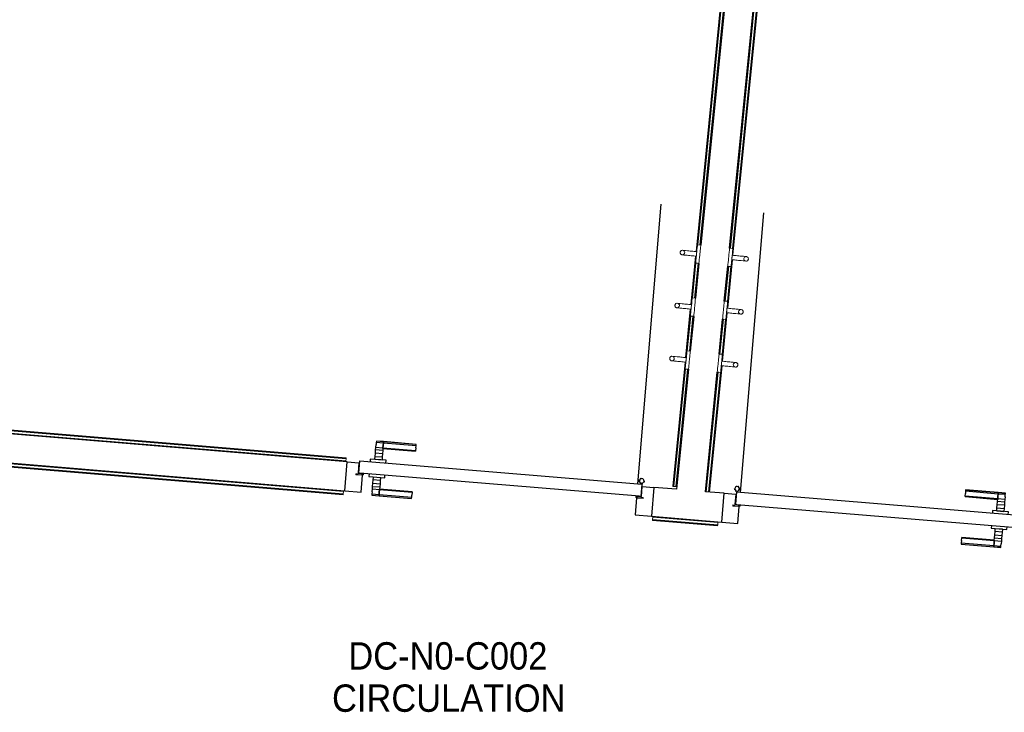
# Model space of a CAD drawing. Header units: millimetres. Extents: x -24070 to 30874, y -36590 to 4541.
# Tile 13 of 33: x -12569 to -9334, y -20290 to -18013. Entities that reach past the tile are written whole.
import ezdxf

# ---------------------------------------------------------------- set-up
doc = ezdxf.new("R2010")
doc.units = ezdxf.units.MM
for name, color, linetype, lineweight in [('A-AREA-IDEN', 7, 'Continuous', 30), ('A-DOOR', 7, 'Continuous', 25), ('A-FLOR-HRAL', 7, 'Continuous', 18), ('BATIEMENT', 7, 'Continuous', 18), ('BATIMENT', 7, 'Continuous', 25), ('ELEMENTS DETAILS', 7, 'Continuous', 18), ('EQP SPE', 7, 'Continuous', 18), ('MOBILIER', 7, 'Continuous', 18), ('SOLS', 7, 'Continuous', 25)]:
    doc.layers.add(name, color=color, linetype=linetype, lineweight=lineweight)
doc.styles.add('Arial', font='arial.ttf', dxfattribs={"width": 0.9, "height": 90})

# ---------------------------------------------------------------- blocks, each defined once
blk = doc.blocks.new('PRT_SIMPLE_HUI_58x68x48 - PRT_BOIS_1V_930x2040x40-V1-2021_015_1111_DCE_1_50_N0 FINI_CVC_CTA')
at = {"layer": 'ELEMENTS DETAILS', "lineweight": 25}
h = blk.add_hatch(color=256, dxfattribs=at)
h.paths.add_polyline_path([(-483.8, -9.7), (-485.1, -11.7), (-496.1, -13.2), (-500.5, -13.6), (-500.5, -14.5), (-495.9, -14.5), (-483.8, -12.8), (-483.8, -10.5)])
h.paths.add_polyline_path([(-508.5, -8), (-508.5, -11.5), (-502, -11.5), (-502.1, -10.2), (-505.2, -10.2), (-505.2, -9.3), (-488.4, -9.4), (-485.1, -10.6), (-483.8, -9.7), (-489.6, -8), (-505.4, -8)])
h = blk.add_hatch(color=256, dxfattribs=at)
h.paths.add_polyline_path([(413.8, -9.7), (413.8, -12.8), (426.2, -14.5), (430.5, -14.1), (430.4, -13.2), (425.9, -13.2), (415.1, -11.7), (414.4, -10.7)])
h.paths.add_polyline_path([(418.5, -8), (413.8, -9.7), (415.1, -10.6), (418.7, -9.3), (435.2, -9.3), (435.2, -10.2), (432, -10.5), (432, -11.5), (438.5, -11.5), (438.5, -8), (418.6, -8)])
at = {"layer": 'A-DOOR'}
for p, q in [((-499.5, -14.5), (-499.5, -54.5)), ((426, -14.5), (-496, -14.5)), ((430.5, -54.5), (430.5, -14.5)), ((-499.5, -54.5), (430.5, -54.5)), ((417, -54.5), (417, -977.5))]:
    blk.add_line(p, q, dxfattribs=at)
at = {"layer": 'BATIMENT'}
for p, q in [((-427.1, 55), (-450.6, 55)), ((-450.6, 55), (-450.6, 54.5)), ((-450.6, 54.5), (-450.6, 50.4)), ((-427.1, 54.5), (-450.6, 54.5)), ((-450.6, 50.4), (-450.6, 43.3)), ((-427.1, 50.4), (-450.6, 50.4)), ((-450.6, 34), (-450.6, 43.3)), ((-450.6, 25.6), (-450.6, 34)), ((-427.1, 34), (-450.6, 34)), ((-319.6, 55), (-427.1, 55)), ((-427.1, 55), (-427.1, 54.5)), ((-427.1, 54.5), (-427.1, 55)), ((-427.1, 54.5), (-427.1, 50.4)), ((-319.6, 54.5), (-427.1, 54.5)), ((-427.1, 50.4), (-427.1, 54.5)), ((-427.1, 50.4), (-427.1, 43.3)), ((-319.6, 50.4), (-427.1, 50.4)), ((-427.1, 43.3), (-427.1, 50.4)), ((-427.1, 34), (-427.1, 43.3)), ((-427.1, 43.3), (-427.1, 34)), ((-427.1, 32.8), (-427.1, 34)), ((-319.6, 34), (-427.1, 34)), ((-427.1, 34), (-427.1, 25.6)), ((-427.1, 32.8), (-319.6, 32.8)), ((-319.6, 54.5), (-319.6, 55)), ((-319.6, 50.4), (-319.6, 54.5)), ((-319.6, 43.3), (-319.6, 50.4)), ((-319.6, 43.3), (-319.6, 34)), ((-319.6, 34), (-319.6, 32.8)), ((-450.6, 15.2), (-450.6, 25.6)), ((-427.1, 25.6), (-450.6, 25.6)), ((-450.6, 4.4), (-450.6, 15.2)), ((-427.1, 15.2), (-450.6, 15.2)), ((-450.6, -4), (-450.6, 4.4)), ((-450.6, 4.4), (-427.1, 4.4)), ((-427.1, 25.6), (-427.1, 15.2)), ((-427.1, 15.2), (-427.1, 4.4)), ((-427.1, 4.4), (-427.1, -4)), ((-465.6, -5.5), (-465.6, -14.5)), ((-413.4, -5.5), (-465.6, -5.5)), ((-450.6, -4), (-450.6, -5)), ((-450.6, -5), (-427.1, -5)), ((-427.1, -5), (-427.1, -4)), ((-413.4, -14.5), (-413.4, -5.5)), ((-465.6, -54.5), (-465.6, -63.5)), ((-465.6, -63.5), (-413.4, -63.5)), ((-427.1, -64), (-450.6, -64)), ((-450.6, -64), (-450.6, -65)), ((-427.1, -65), (-427.1, -64)), ((-413.4, -63.5), (-413.4, -54.5)), ((-450.6, -73.4), (-450.6, -65)), ((-450.6, -84.2), (-450.6, -73.4)), ((-427.1, -73.4), (-450.6, -73.4)), ((-450.6, -94.6), (-450.6, -84.2)), ((-450.6, -84.2), (-427.1, -84.2)), ((-450.6, -103), (-450.6, -94.6)), ((-450.6, -94.6), (-427.1, -94.6)), ((-427.1, -65), (-427.1, -73.4)), ((-427.1, -73.4), (-427.1, -84.2)), ((-427.1, -84.2), (-427.1, -94.6)), ((-427.1, -94.6), (-427.1, -103)), ((-450.6, -112.3), (-450.6, -103)), ((-450.6, -103), (-427.1, -103)), ((-450.6, -112.3), (-450.6, -119.4)), ((-450.6, -119.4), (-450.6, -123.5)), ((-450.6, -119.4), (-427.1, -119.4)), ((-450.6, -123.5), (-450.6, -124)), ((-450.6, -123.5), (-427.1, -123.5)), ((-450.6, -124), (-427.1, -124)), ((-427.1, -103), (-427.1, -101.8)), ((-319.6, -101.8), (-427.1, -101.8)), ((-427.1, -112.3), (-427.1, -103)), ((-427.1, -103), (-319.6, -103)), ((-427.1, -103), (-427.1, -112.3)), ((-427.1, -112.3), (-427.1, -119.4)), ((-427.1, -119.4), (-427.1, -112.3)), ((-427.1, -119.4), (-427.1, -123.5)), ((-427.1, -119.4), (-319.6, -119.4)), ((-427.1, -123.5), (-427.1, -119.4)), ((-427.1, -123.5), (-427.1, -124)), ((-427.1, -123.5), (-319.6, -123.5)), ((-427.1, -124), (-427.1, -123.5)), ((-427.1, -124), (-319.6, -124)), ((-319.6, -101.8), (-319.6, -103)), ((-319.6, -103), (-319.6, -112.3)), ((-319.6, -119.4), (-319.6, -112.3)), ((-319.6, -123.5), (-319.6, -119.4)), ((-319.6, -124), (-319.6, -123.5))]:
    blk.add_line(p, q, dxfattribs=at)
for radius, start, end in [(9.12, 155.8208, 180), (7.5, 360, 180), (7.5, 135, 165), (9.12, 111.9887, 120), (7.5, 60, 120), (9.12, 60, 68.0113), (7.5, 0, 30), (9.12, 0, 24.1792), (9.12, 180, 204.1792), (7.5, 180, 360), (7.5, 181.4454, 240), (9.12, 240, 248.0113), (7.5, 270, 0)]:
    blk.add_arc((429, -65.5), radius, start, end, dxfattribs=at)
at = {"layer": 'ELEMENTS DETAILS'}
for p, q in [((-488.5, -8), (-508.5, -8)), ((-508.5, -8), (-508.5, -11.5)), ((-508.5, -11.5), (-502, -11.5)), ((-505.2, -10.2), (-505.2, -9.3)), ((-505.2, -9.3), (-488.7, -9.3)), ((-502, -10.2), (-505.2, -10.2)), ((-502, -11.5), (-502, -10.2)), ((-496.1, -13.2), (-500.5, -13.2)), ((-500.5, -13.2), (-500.5, -14.5)), ((-500.5, -14.5), (-496, -14.5)), ((-485.1, -11.7), (-496.1, -13.2)), ((-496, -14.5), (-483.8, -12.8)), ((-488.7, -9.3), (-485.1, -10.6)), ((-483.8, -9.7), (-488.5, -8)), ((-485.1, -10.6), (-485.1, -11.7)), ((-483.8, -12.8), (-483.8, -9.7)), ((418.5, -8), (413.8, -9.7)), ((413.8, -9.7), (413.8, -12.8)), ((413.8, -12.8), (426, -14.5)), ((415.1, -10.6), (418.7, -9.3)), ((415.1, -11.7), (415.1, -10.6)), ((426.1, -13.2), (415.1, -11.7)), ((438.5, -8), (418.5, -8)), ((418.7, -9.3), (435.2, -9.3)), ((426, -14.5), (430.5, -14.5)), ((430.5, -13.2), (426.1, -13.2)), ((430.5, -14.5), (430.5, -13.2)), ((435.2, -10.2), (432, -10.2)), ((432, -10.2), (432, -11.5)), ((432, -11.5), (438.5, -11.5)), ((435.2, -9.3), (435.2, -10.2)), ((438.5, -11.5), (438.5, -8))]:
    blk.add_line(p, q, dxfattribs=at)
at = {"layer": 'EQP SPE'}
for p, q in [((430.5, -54.5), (403.5, -54.5)), ((430.5, -40.5), (430.5, -54.5))]:
    blk.add_line(p, q, dxfattribs=at)
blk = doc.blocks.new('PRT_SIMPLE_HUI_58x68x48 - PRT_BOIS_1V_930x2040x40-552385-2021_015_1111_DCE_1_50_N0 FINI_CVC_CTA')
at = {"layer": 'ELEMENTS DETAILS', "lineweight": 25}
h = blk.add_hatch(color=256, dxfattribs=at)
h.paths.add_polyline_path([(-483.8, 9.7), (-483.8, 12.8), (-496.2, 14.5), (-500.5, 14.1), (-500.4, 13.2), (-495.9, 13.2), (-485.1, 11.7), (-484.4, 10.7)])
h.paths.add_polyline_path([(-488.5, 8), (-483.8, 9.7), (-485.1, 10.6), (-488.7, 9.3), (-505.2, 9.3), (-505.2, 10.2), (-502, 10.5), (-502, 11.5), (-508.5, 11.5), (-508.5, 8), (-488.6, 8)])
h = blk.add_hatch(color=256, dxfattribs=at)
h.paths.add_polyline_path([(413.8, 9.7), (415.1, 11.7), (426.1, 13.2), (430.5, 13.6), (430.5, 14.5), (425.9, 14.5), (413.8, 12.8), (413.8, 10.5)])
h.paths.add_polyline_path([(438.5, 8), (438.5, 11.5), (432, 11.5), (432.1, 10.2), (435.2, 10.2), (435.2, 9.3), (418.4, 9.4), (415.1, 10.6), (413.8, 9.7), (419.6, 8), (435.4, 8)])
at = {"layer": 'A-DOOR'}
for p, q in [((417, 54.5), (417, 977.5)), ((-499.5, 54.5), (430.5, 54.5)), ((-499.5, 14.5), (-499.5, 54.5)), ((430.5, 54.5), (430.5, 14.5)), ((426, 14.5), (-496, 14.5))]:
    blk.add_line(p, q, dxfattribs=at)
at = {"layer": 'BATIMENT'}
for p, q in [((-427.1, 124), (-450.6, 124)), ((-450.6, 124), (-450.6, 123.5)), ((-450.6, 123.5), (-450.6, 119.4)), ((-427.1, 123.5), (-450.6, 123.5)), ((-450.6, 119.4), (-450.6, 112.3)), ((-427.1, 119.4), (-450.6, 119.4)), ((-450.6, 103), (-450.6, 112.3)), ((-450.6, 94.6), (-450.6, 103)), ((-427.1, 103), (-450.6, 103)), ((-319.6, 124), (-427.1, 124)), ((-427.1, 124), (-427.1, 123.5)), ((-427.1, 123.5), (-427.1, 124)), ((-427.1, 123.5), (-427.1, 119.4)), ((-319.6, 123.5), (-427.1, 123.5)), ((-427.1, 119.4), (-427.1, 123.5)), ((-427.1, 119.4), (-427.1, 112.3)), ((-319.6, 119.4), (-427.1, 119.4)), ((-427.1, 112.3), (-427.1, 119.4)), ((-427.1, 103), (-427.1, 112.3)), ((-427.1, 112.3), (-427.1, 103)), ((-427.1, 101.8), (-427.1, 103)), ((-319.6, 103), (-427.1, 103)), ((-427.1, 103), (-427.1, 94.6)), ((-427.1, 101.8), (-319.6, 101.8)), ((-319.6, 123.5), (-319.6, 124)), ((-319.6, 119.4), (-319.6, 123.5)), ((-319.6, 112.3), (-319.6, 119.4)), ((-319.6, 112.3), (-319.6, 103)), ((-319.6, 103), (-319.6, 101.8)), ((-450.6, 84.2), (-450.6, 94.6)), ((-427.1, 94.6), (-450.6, 94.6)), ((-450.6, 73.4), (-450.6, 84.2)), ((-427.1, 84.2), (-450.6, 84.2)), ((-450.6, 65), (-450.6, 73.4)), ((-450.6, 73.4), (-427.1, 73.4)), ((-450.6, 65), (-450.6, 64)), ((-427.1, 94.6), (-427.1, 84.2)), ((-427.1, 84.2), (-427.1, 73.4)), ((-427.1, 73.4), (-427.1, 65)), ((-427.1, 64), (-427.1, 65)), ((-465.6, 63.5), (-465.6, 54.5)), ((-413.4, 63.5), (-465.6, 63.5)), ((-450.6, 64), (-427.1, 64)), ((-413.4, 54.5), (-413.4, 63.5)), ((-465.6, 14.5), (-465.6, 5.5)), ((-465.6, 5.5), (-413.4, 5.5)), ((-427.1, 5), (-450.6, 5)), ((-450.6, 5), (-450.6, 4)), ((-450.6, -4.4), (-450.6, 4)), ((-427.1, 4), (-427.1, 5)), ((-427.1, 4), (-427.1, -4.4)), ((-413.4, 5.5), (-413.4, 14.5)), ((-450.6, -15.2), (-450.6, -4.4)), ((-427.1, -4.4), (-450.6, -4.4)), ((-450.6, -25.6), (-450.6, -15.2)), ((-450.6, -15.2), (-427.1, -15.2)), ((-450.6, -34), (-450.6, -25.6)), ((-450.6, -25.6), (-427.1, -25.6)), ((-427.1, -4.4), (-427.1, -15.2)), ((-427.1, -15.2), (-427.1, -25.6)), ((-427.1, -25.6), (-427.1, -34)), ((-450.6, -43.3), (-450.6, -34)), ((-450.6, -34), (-427.1, -34)), ((-450.6, -43.3), (-450.6, -50.4)), ((-450.6, -50.4), (-450.6, -54.5)), ((-450.6, -50.4), (-427.1, -50.4)), ((-450.6, -54.5), (-450.6, -55)), ((-450.6, -54.5), (-427.1, -54.5)), ((-450.6, -55), (-427.1, -55)), ((-427.1, -34), (-427.1, -32.8)), ((-319.6, -32.8), (-427.1, -32.8)), ((-427.1, -43.3), (-427.1, -34)), ((-427.1, -34), (-319.6, -34)), ((-427.1, -34), (-427.1, -43.3)), ((-427.1, -43.3), (-427.1, -50.4)), ((-427.1, -50.4), (-427.1, -43.3)), ((-427.1, -50.4), (-427.1, -54.5)), ((-427.1, -50.4), (-319.6, -50.4)), ((-427.1, -54.5), (-427.1, -50.4)), ((-427.1, -54.5), (-427.1, -55)), ((-427.1, -54.5), (-319.6, -54.5)), ((-427.1, -55), (-427.1, -54.5)), ((-427.1, -55), (-319.6, -55)), ((-319.6, -32.8), (-319.6, -34)), ((-319.6, -34), (-319.6, -43.3)), ((-319.6, -50.4), (-319.6, -43.3)), ((-319.6, -54.5), (-319.6, -50.4)), ((-319.6, -55), (-319.6, -54.5))]:
    blk.add_line(p, q, dxfattribs=at)
for radius, start, end in [(9.12, 155.8208, 180), (9.12, 180, 204.1792), (7.5, 360, 180), (7.5, 120, 180), (7.5, 180, 360), (9.12, 111.9887, 120), (7.5, 0, 90), (7.5, 330, 0), (9.12, 335.8208, 0), (7.5, 195, 223.6986), (9.12, 240, 248.0113), (7.5, 240, 300), (9.12, 291.9887, 300)]:
    blk.add_arc((429, 65.5), radius, start, end, dxfattribs=at)
at = {"layer": 'ELEMENTS DETAILS'}
for p, q in [((-508.5, 11.5), (-502, 11.5)), ((-508.5, 8), (-508.5, 11.5)), ((-488.5, 8), (-508.5, 8)), ((-505.2, 10.2), (-505.2, 9.3)), ((-502, 10.2), (-505.2, 10.2)), ((-505.2, 9.3), (-488.7, 9.3)), ((-502, 11.5), (-502, 10.2)), ((-500.5, 14.5), (-496, 14.5)), ((-500.5, 13.2), (-500.5, 14.5)), ((-496.1, 13.2), (-500.5, 13.2)), ((-485.1, 11.7), (-496.1, 13.2)), ((-496, 14.5), (-483.8, 12.8)), ((-488.7, 9.3), (-485.1, 10.6)), ((-483.8, 9.7), (-488.5, 8)), ((-485.1, 10.6), (-485.1, 11.7)), ((-483.8, 12.8), (-483.8, 9.7)), ((413.8, 12.8), (426, 14.5)), ((413.8, 9.7), (413.8, 12.8)), ((418.5, 8), (413.8, 9.7)), ((426.1, 13.2), (415.1, 11.7)), ((415.1, 11.7), (415.1, 10.6)), ((415.1, 10.6), (418.7, 9.3)), ((438.5, 8), (418.5, 8)), ((418.7, 9.3), (435.2, 9.3)), ((426, 14.5), (430.5, 14.5)), ((430.5, 13.2), (426.1, 13.2)), ((430.5, 14.5), (430.5, 13.2)), ((432, 11.5), (438.5, 11.5)), ((432, 10.2), (432, 11.5)), ((435.2, 10.2), (432, 10.2)), ((435.2, 9.3), (435.2, 10.2)), ((438.5, 11.5), (438.5, 8))]:
    blk.add_line(p, q, dxfattribs=at)
at = {"layer": 'EQP SPE'}
for p, q in [((430.5, 54.5), (403.5, 54.5)), ((430.5, 40.5), (430.5, 54.5))]:
    blk.add_line(p, q, dxfattribs=at)
blk = doc.blocks.new('Garde-corps - Garde-corps-505703-2021_015_1111_DCE_1_50_N0 FINI_CVC_CTA')
at = {"layer": 'A-FLOR-HRAL'}
for p, q in [((-9946.8, -14744.5), (-10346.7, -18775.8)), ((-9945, -14743), (-10345, -18775.9)), ((-9943.1, -14741.4), (-10341.1, -18754.3)), ((-9935.3, -14734.9), (-10334, -18754.4)), ((-10348.1, -18790.7), (-10363.9, -18949.9)), ((-10346.5, -18790.8), (-10362.3, -18950.1)), ((-10346.9, -18812.7), (-10358.4, -18928.5)), ((-10339.9, -18814.1), (-10351.2, -18928.6)), ((-10365.4, -18964.8), (-10381.2, -19124.1)), ((-10363.8, -18965), (-10379.6, -19124.2)), ((-10364.2, -18986.9), (-10375.7, -19102.6)), ((-10357.2, -18988.3), (-10368.5, -19102.7)), ((-10382.7, -19139), (-10423.2, -19547.4)), ((-10381, -19139.1), (-10421.5, -19547.5)), ((-10381.5, -19161), (-10419.8, -19547.7)), ((-10374.4, -19162.4), (-10412.7, -19548.4)), ((-11497, -19464.1), (-14693, -19199)), ((-11496.4, -19457), (-14685.3, -19192.5)), ((-11496.3, -19455.2), (-14683.5, -19190.9)), ((-11496.1, -19453.6), (-14681.7, -19189.4)), ((-11497.2, -19467), (-11497, -19464.1)), ((-11496.4, -19457), (-11497, -19464.1)), ((-11496.3, -19455.2), (-11496.4, -19457)), ((-11496.3, -19455.2), (-11496.1, -19453.6)), ((-10423.2, -19547.4), (-10421.5, -19547.5)), ((-10419.8, -19547.7), (-10421.5, -19547.5)), ((-10412.7, -19548.4), (-10419.8, -19547.7)), ((-10412.7, -19548.4), (-10409.7, -19548.7))]:
    blk.add_line(p, q, dxfattribs=at)
blk = doc.blocks.new('Garde-corps - Garde-corps-505843-2021_015_1111_DCE_1_50_N0 FINI_CVC_CTA')
at = {"layer": 'A-FLOR-HRAL'}
for p, q in [((-10233.5, -18764.4), (-9834.6, -14743.3)), ((-10226.9, -18787.6), (-9826.7, -14752.9)), ((-10226.4, -18765.7), (-9828.2, -14751)), ((-10225.2, -18787.8), (-9825.2, -14754.7)), ((-10250.7, -18938.5), (-10239.4, -18824.1)), ((-10244.1, -18961.8), (-10228.3, -18802.6)), ((-10243.7, -18939.8), (-10232.2, -18824.1)), ((-10242.5, -18962), (-10226.7, -18802.7)), ((-10261.4, -19135.9), (-10245.6, -18976.7)), ((-10259.8, -19136.1), (-10244, -18976.9)), ((-10268, -19112.7), (-10256.7, -18998.2)), ((-10261, -19114), (-10249.5, -18998.3)), ((-10312.9, -19565.3), (-10273.9, -19172.4)), ((-10305.8, -19565.9), (-10266.8, -19172.4)), ((-10304.1, -19566), (-10262.9, -19150.9)), ((-10302.4, -19566.2), (-10261.2, -19151))]:
    blk.add_line(p, q, dxfattribs=at)
blk = doc.blocks.new('Garde-corps - Garde-corps-507164-2021_015_1111_DCE_1_50_N0 FINI_CVC_CTA')
at = {"layer": 'A-FLOR-HRAL'}
for p, q in [((-14891.6, -19283.8), (-11505.3, -19564.7)), ((-14885.1, -19291.5), (-11505.9, -19571.8)), ((-14883.5, -19293.4), (-11506.1, -19573.5)), ((-14882, -19295.2), (-11506.2, -19575.2)), ((-11505.3, -19564.7), (-11505.9, -19571.8)), ((-11505.3, -19564.7), (-11505.1, -19561.7)), ((-11506.2, -19575.2), (-11506.1, -19573.5)), ((-11505.9, -19571.8), (-11506.1, -19573.5))]:
    blk.add_line(p, q, dxfattribs=at)
blk = doc.blocks.new('Garde-corps - Garde-corps-507494-2021_015_1111_DCE_1_50_N0 FINI_CVC_CTA')
at = {"layer": 'A-FLOR-HRAL'}
for p, q in [((-10489.6, -19657.9), (-10489.7, -19659.5)), ((-10489.7, -19659.5), (-10275.8, -19677.2)), ((-10489.6, -19657.9), (-10489.4, -19656.1)), ((-10489.6, -19657.9), (-10275.7, -19675.6)), ((-10489.4, -19656.1), (-10488.8, -19649)), ((-10489.4, -19656.1), (-10275.5, -19673.9)), ((-10488.6, -19646), (-10488.8, -19649)), ((-10488.8, -19649), (-10274.9, -19666.8)), ((-10274.9, -19666.8), (-10275.5, -19673.9)), ((-10274.9, -19666.8), (-10274.7, -19663.8)), ((-10275.8, -19677.2), (-10275.7, -19675.6)), ((-10275.5, -19673.9), (-10275.7, -19675.6))]:
    blk.add_line(p, q, dxfattribs=at)
blk = doc.blocks.new('72_PATERE_HEWI SERIE 477 - Colour - 92 Anthracite grey-566101-2021_015_1111_DCE_1_50_N0 FINI_CVC_CTA')
at = {"layer": 'ELEMENTS DETAILS'}
for p, q in [((-10342.3, -18757.7), (-10342.8, -18762.6)), ((-10342.2, -18756.2), (-10342.3, -18757.7)), ((-10342.1, -18755.1), (-10342.2, -18756.2)), ((-10340.4, -18753.8), (-10342.1, -18755.1)), ((-10331, -18754.7), (-10340.4, -18753.8)), ((-10331.8, -18762.8), (-10331, -18754.7)), ((-10398.4, -18776.9), (-10398.6, -18778.1)), ((-10398.6, -18778.1), (-10398.6, -18779.4)), ((-10398.6, -18779.4), (-10398.4, -18780.7)), ((-10397.9, -18775.6), (-10398.4, -18776.9)), ((-10398.4, -18780.7), (-10398, -18782)), ((-10398, -18782), (-10397.4, -18783.1)), ((-10397.3, -18774.5), (-10397.9, -18775.6)), ((-10397.4, -18783.1), (-10396.5, -18784.1)), ((-10396.4, -18773.5), (-10397.3, -18774.5)), ((-10396.5, -18784.1), (-10395.5, -18785)), ((-10395.4, -18772.7), (-10396.4, -18773.5)), ((-10395.5, -18785), (-10394.4, -18785.6)), ((-10394.3, -18772), (-10395.4, -18772.7)), ((-10394.4, -18785.6), (-10393.3, -18786.1)), ((-10392.6, -18771.5), (-10394.3, -18772)), ((-10393.3, -18786.1), (-10391.9, -18786.3)), ((-10391.1, -18771.4), (-10392.6, -18771.5)), ((-10389.1, -18786.1), (-10391.9, -18786.3)), ((-10391.9, -18786.3), (-10389.1, -18786.1)), ((-10391.9, -18786.3), (-10386.3, -18786.9)), ((-10384.9, -18772), (-10391.1, -18771.4)), ((-10391.1, -18771.4), (-10387.7, -18772.2)), ((-10387.7, -18772.2), (-10391.1, -18771.4)), ((-10386.4, -18784.7), (-10389.1, -18786.1)), ((-10389.1, -18786.1), (-10386.4, -18784.7)), ((-10387.7, -18772.2), (-10385.4, -18774.1)), ((-10385.4, -18774.1), (-10387.7, -18772.2)), ((-10384.5, -18782.3), (-10386.4, -18784.7)), ((-10386.4, -18784.7), (-10384.5, -18782.3)), ((-10386.3, -18786.9), (-10382.7, -18787.3)), ((-10385.4, -18774.1), (-10384, -18776.8)), ((-10384, -18776.8), (-10385.4, -18774.1)), ((-10381.2, -18772.3), (-10384.9, -18772)), ((-10383.7, -18779.6), (-10384.5, -18782.3)), ((-10384.5, -18782.3), (-10383.7, -18779.6)), ((-10384, -18776.8), (-10383.7, -18779.6)), ((-10383.7, -18779.6), (-10384, -18776.8)), ((-10382.7, -18787.3), (-10376.1, -18787.9)), ((-10374.6, -18773), (-10381.2, -18772.3)), ((-10376.1, -18787.9), (-10371.8, -18788.3)), ((-10370.3, -18773.4), (-10374.6, -18773)), ((-10371.8, -18788.3), (-10367.4, -18788.8)), ((-10365.9, -18773.9), (-10370.3, -18773.4)), ((-10367.4, -18788.8), (-10363.1, -18789.2)), ((-10361.6, -18774.3), (-10365.9, -18773.9)), ((-10363.1, -18789.2), (-10358.7, -18789.6)), ((-10357.2, -18774.7), (-10361.6, -18774.3)), ((-10358.7, -18789.6), (-10354.3, -18790.1)), ((-10352.9, -18775.2), (-10357.2, -18774.7)), ((-10354.3, -18790.1), (-10350, -18790.5)), ((-10348.5, -18775.6), (-10352.9, -18775.2)), ((-10350, -18790.5), (-10345.6, -18790.9)), ((-10344.2, -18776), (-10348.5, -18775.6)), ((-10345.7, -18791.4), (-10346.1, -18795.2)), ((-10345.1, -18785.5), (-10345.7, -18791.4)), ((-10345.6, -18790.9), (-10345.4, -18788.8)), ((-10345.4, -18788.8), (-10345.2, -18786.1)), ((-10345.2, -18786.1), (-10344.9, -18783.5)), ((-10343.6, -18770.8), (-10345.1, -18785.5)), ((-10344.9, -18783.5), (-10344.6, -18780.8)), ((-10344.6, -18780.8), (-10344.4, -18778.2)), ((-10344.4, -18778.2), (-10344.2, -18776)), ((-10342.8, -18762.6), (-10343.6, -18770.8)), ((-10335.8, -18803.7), (-10334.8, -18793.4)), ((-10334.8, -18793.4), (-10334.4, -18789.6)), ((-10334.4, -18789.6), (-10334.2, -18787)), ((-10334.2, -18787), (-10333.9, -18784.6)), ((-10333.9, -18784.6), (-10333.7, -18782.1)), ((-10333.7, -18782.1), (-10333.3, -18778.3)), ((-10333.3, -18778.3), (-10332.9, -18774.4)), ((-10332.9, -18774.4), (-10332.6, -18770.7)), ((-10332.6, -18770.7), (-10332.2, -18767.2)), ((-10332.2, -18767.2), (-10331.8, -18762.8)), ((-10347.6, -18810.7), (-10347.7, -18811.7)), ((-10347.7, -18811.7), (-10346.4, -18813.5)), ((-10347.5, -18809.8), (-10347.6, -18810.7)), ((-10347.2, -18806.7), (-10347.5, -18809.8)), ((-10346.8, -18802.5), (-10347.2, -18806.7)), ((-10346.4, -18799), (-10346.8, -18802.5)), ((-10346.1, -18795.2), (-10346.4, -18799)), ((-10346.4, -18813.5), (-10341.6, -18813.9)), ((-10341.6, -18813.9), (-10336.9, -18814.4)), ((-10336.9, -18814.4), (-10336.2, -18807.6)), ((-10336.2, -18807.6), (-10335.8, -18803.7))]:
    blk.add_line(p, q, dxfattribs=at)
blk = doc.blocks.new('72_PATERE_HEWI SERIE 477 - Colour - 92 Anthracite grey-568995-2021_015_1111_DCE_1_50_N0 FINI_CVC_CTA')
at = {"layer": 'ELEMENTS DETAILS'}
for p, q in [((-10239.4, -18793.9), (-10239.6, -18796.4)), ((-10239.1, -18791.5), (-10239.4, -18793.9)), ((-10238.8, -18787.6), (-10239.1, -18791.5)), ((-10238.4, -18783.8), (-10238.8, -18787.6)), ((-10238, -18780.1), (-10238.4, -18783.8)), ((-10237.7, -18776.6), (-10238, -18780.1)), ((-10237.2, -18772.2), (-10237.7, -18776.6)), ((-10236.4, -18764.1), (-10237.2, -18772.2)), ((-10227, -18765), (-10236.4, -18764.1)), ((-10228.6, -18797), (-10227.2, -18782.3)), ((-10228.2, -18792.4), (-10228.4, -18795)), ((-10227.9, -18789.7), (-10228.2, -18792.4)), ((-10227.7, -18787.6), (-10227.9, -18789.7)), ((-10223.4, -18788), (-10227.7, -18787.6)), ((-10227.2, -18782.3), (-10226.4, -18774.1)), ((-10225.6, -18766.7), (-10227, -18765)), ((-10226.4, -18774.1), (-10225.9, -18769.3)), ((-10225.9, -18769.3), (-10225.7, -18767.8)), ((-10225.7, -18767.8), (-10225.6, -18766.7)), ((-10219, -18788.4), (-10223.4, -18788)), ((-10214.6, -18788.9), (-10219, -18788.4)), ((-10210.3, -18789.3), (-10214.6, -18788.9)), ((-10205.9, -18789.7), (-10210.3, -18789.3)), ((-10201.6, -18790.2), (-10205.9, -18789.7)), ((-10197.2, -18790.6), (-10201.6, -18790.2)), ((-10190.6, -18791.2), (-10197.2, -18790.6)), ((-10187, -18791.6), (-10190.6, -18791.2)), ((-10188.8, -18796.2), (-10186.9, -18793.8)), ((-10186.9, -18793.8), (-10188.8, -18796.2)), ((-10180.7, -18792.3), (-10187, -18791.6)), ((-10186.9, -18793.8), (-10184.2, -18792.4)), ((-10184.2, -18792.4), (-10186.9, -18793.8)), ((-10184.2, -18792.4), (-10180.7, -18792.3)), ((-10180.7, -18792.3), (-10184.2, -18792.4)), ((-10179.4, -18792.7), (-10180.7, -18792.3)), ((-10177.8, -18793.5), (-10179.4, -18792.7)), ((-10176.8, -18794.4), (-10177.8, -18793.5)), ((-10176, -18795.4), (-10176.8, -18794.4)), ((-10241.7, -18817), (-10242.4, -18823.8)), ((-10242.4, -18823.8), (-10237.6, -18824.3)), ((-10241.3, -18813.1), (-10241.7, -18817)), ((-10240.3, -18802.8), (-10241.3, -18813.1)), ((-10239.9, -18798.9), (-10240.3, -18802.8)), ((-10239.6, -18796.4), (-10239.9, -18798.9)), ((-10237.6, -18824.3), (-10232.9, -18824.7)), ((-10232.9, -18824.7), (-10231.2, -18823.3)), ((-10231.2, -18823.3), (-10231.1, -18822.3)), ((-10231.1, -18821.4), (-10230.7, -18818.2)), ((-10231.1, -18822.3), (-10231.1, -18821.4)), ((-10230.7, -18818.2), (-10230.3, -18814)), ((-10230.3, -18814), (-10230, -18810.6)), ((-10230, -18810.6), (-10229.6, -18806.8)), ((-10229.6, -18806.8), (-10229.2, -18802.9)), ((-10229.2, -18802.9), (-10228.6, -18797)), ((-10229, -18800.3), (-10229.2, -18802.5)), ((-10229.2, -18802.5), (-10224.8, -18802.9)), ((-10228.7, -18797.7), (-10229, -18800.3)), ((-10228.4, -18795), (-10228.7, -18797.7)), ((-10224.8, -18802.9), (-10220.5, -18803.3)), ((-10220.5, -18803.3), (-10216.1, -18803.8)), ((-10216.1, -18803.8), (-10211.8, -18804.2)), ((-10211.8, -18804.2), (-10207.4, -18804.6)), ((-10207.4, -18804.6), (-10203.1, -18805.1)), ((-10203.1, -18805.1), (-10198.7, -18805.5)), ((-10198.7, -18805.5), (-10192.1, -18806.2)), ((-10192.1, -18806.2), (-10188.5, -18806.5)), ((-10189.6, -18798.9), (-10188.8, -18796.2)), ((-10188.8, -18796.2), (-10189.6, -18798.9)), ((-10189.4, -18801.7), (-10189.6, -18798.9)), ((-10189.6, -18798.9), (-10189.4, -18801.7)), ((-10188, -18804.4), (-10189.4, -18801.7)), ((-10189.4, -18801.7), (-10188, -18804.4)), ((-10188.5, -18806.5), (-10182.9, -18807.1)), ((-10185.6, -18806.3), (-10188, -18804.4)), ((-10188, -18804.4), (-10185.6, -18806.3)), ((-10182.9, -18807.1), (-10185.6, -18806.3)), ((-10185.6, -18806.3), (-10182.9, -18807.1)), ((-10182.9, -18807.1), (-10181.5, -18807.1)), ((-10181.5, -18807.1), (-10180.3, -18806.9)), ((-10180.3, -18806.9), (-10179.1, -18806.4)), ((-10179.1, -18806.4), (-10177.9, -18805.8)), ((-10177.9, -18805.8), (-10176.9, -18805)), ((-10176.9, -18805), (-10176.1, -18804)), ((-10176.1, -18804), (-10175.4, -18802.9)), ((-10175.3, -18796.5), (-10176, -18795.4)), ((-10175.4, -18802.9), (-10175, -18801.6)), ((-10174.9, -18797.8), (-10175.3, -18796.5)), ((-10175, -18801.6), (-10174.7, -18800.4)), ((-10174.7, -18799), (-10174.9, -18797.8)), ((-10174.7, -18800.4), (-10174.7, -18799))]:
    blk.add_line(p, q, dxfattribs=at)
blk = doc.blocks.new('B02_ARC_rvt-1-2021_015_1111_DCE_1_50_N0 FINI_CVC_CTA')
at = {"layer": 'BATIEMENT', "lineweight": 25}
for p, q in [((-9932, -14732.2), (-10331, -18754.7)), ((-10236.4, -18764.1), (-9837.3, -14740.1)), ((-10336.9, -18814.4), (-10348.3, -18928.8)), ((-10253.7, -18938.2), (-10242.4, -18823.8)), ((-10354.2, -18988.6), (-10365.5, -19103)), ((-10271, -19112.4), (-10259.6, -18997.9)), ((-10371.4, -19162.7), (-10410.6, -19557.2)), ((-10315.9, -19565), (-10276.9, -19172.1)), ((-11492.6, -19467.4), (-14696.3, -19201.7)), ((-14894.4, -19280.6), (-11500.5, -19562.1)), ((-11500.5, -19562.1), (-11492.6, -19467.4)), ((-10485.4, -19551), (-10493.2, -19645.6)), ((-10410.6, -19557.2), (-10485.4, -19551)), ((-10254.4, -19570.1), (-10315.9, -19565)), ((-10262.2, -19664.8), (-10254.4, -19570.1)), ((-10493.2, -19645.6), (-10262.2, -19664.8))]:
    blk.add_line(p, q, dxfattribs=at)
at = {"layer": 'SOLS'}
for p, q in [((-11492.6, -19467.4), (-11454.4, -19470.6)), ((-11454.4, -19470.6), (-11457.1, -19503.5)), ((-11457.1, -19503.5), (-11455.6, -19503.6)), ((-11442.3, -19506), (-11442.2, -19504.7)), ((-11447.3, -19566.5), (-11442.7, -19510.7)), ((-11442.6, -19509.3), (-11442.4, -19507.3)), ((-11500.5, -19562.1), (-11447.3, -19566.5)), ((-10526.3, -19580.7), (-10523.6, -19547.8)), ((-10523.6, -19547.8), (-10485.4, -19551)), ((-10254.4, -19570.1), (-10216.1, -19573.3)), ((-10541.8, -19585.4), (-10546.4, -19641.2)), ((-10541.5, -19582), (-10541.7, -19584)), ((-10541.3, -19579.5), (-10541.4, -19580.7)), ((-10527.8, -19580.6), (-10526.3, -19580.7)), ((-10216.1, -19573.3), (-10218.9, -19606.2)), ((-10218.9, -19606.2), (-10217.4, -19606.3)), ((-10209.1, -19669.2), (-10204.4, -19613.4)), ((-10204.3, -19612), (-10204.1, -19610)), ((-10204, -19608.7), (-10203.9, -19607.4)), ((-10546.4, -19641.2), (-10493.2, -19645.6)), ((-10262.2, -19664.8), (-10209.1, -19669.2))]:
    blk.add_line(p, q, dxfattribs=at)
at = {"layer": 'BATIEMENT', "lineweight": 18}
for name in ['Garde-corps - Garde-corps-505703-2021_015_1111_DCE_1_50_N0 FINI_CVC_CTA', 'Garde-corps - Garde-corps-505843-2021_015_1111_DCE_1_50_N0 FINI_CVC_CTA', 'Garde-corps - Garde-corps-507164-2021_015_1111_DCE_1_50_N0 FINI_CVC_CTA', 'Garde-corps - Garde-corps-507494-2021_015_1111_DCE_1_50_N0 FINI_CVC_CTA']:
    blk.add_blockref(name, (0, 0), dxfattribs=at)
at = {"layer": 'BATIMENT', "lineweight": 18}
for name, p, rotation in [('PRT_SIMPLE_HUI_58x68x48 - PRT_BOIS_1V_930x2040x40-552385-2021_015_1111_DCE_1_50_N0 FINI_CVC_CTA', (-10958, -19559.4), 355.258613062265), ('PRT_SIMPLE_HUI_58x68x48 - PRT_BOIS_1V_930x2040x40-V1-2021_015_1111_DCE_1_50_N0 FINI_CVC_CTA', (-9789.6, -19656.4), 175.2586130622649)]:
    blk.add_blockref(name, p, dxfattribs=dict(at, rotation=rotation))
at = {"layer": 'MOBILIER', "lineweight": 18}
for name, p in [('72_PATERE_HEWI SERIE 477 - Colour - 92 Anthracite grey-566101-2021_015_1111_DCE_1_50_N0 FINI_CVC_CTA', (0, 0)), ('72_PATERE_HEWI SERIE 477 - Colour - 92 Anthracite grey-568995-2021_015_1111_DCE_1_50_N0 FINI_CVC_CTA', (0, 0)), ('72_PATERE_HEWI SERIE 477 - Colour - 92 Anthracite grey-566101-2021_015_1111_DCE_1_50_N0 FINI_CVC_CTA', (-17.3, -174.1)), ('72_PATERE_HEWI SERIE 477 - Colour - 92 Anthracite grey-568995-2021_015_1111_DCE_1_50_N0 FINI_CVC_CTA', (-17.3, -174.1)), ('72_PATERE_HEWI SERIE 477 - Colour - 92 Anthracite grey-566101-2021_015_1111_DCE_1_50_N0 FINI_CVC_CTA', (-34.5, -348.3)), ('72_PATERE_HEWI SERIE 477 - Colour - 92 Anthracite grey-568995-2021_015_1111_DCE_1_50_N0 FINI_CVC_CTA', (-34.5, -348.3))]:
    blk.add_blockref(name, p, dxfattribs=at)

msp = doc.modelspace()

# ---------------------------------------------------------------- block references
at = {"lineweight": 5}
msp.add_blockref('B02_ARC_rvt-1-2021_015_1111_DCE_1_50_N0 FINI_CVC_CTA', (0, 0), dxfattribs=at)

# ---------------------------------------------------------------- texts
at = {"layer": 'A-AREA-IDEN', "color": 8, "true_color": 0x808080, "char_height": 90, "attachment_point": 1, "style": 'Arial'}
for s, insert, width in [('DC-N0-C002', (-11488.9, -20059.9), 779.24), ('CIRCULATION', (-11542.5, -20198.8), 905.506)]:
    msp.add_mtext(s, dxfattribs=dict(at, insert=insert, width=width))

doc.saveas('drawing.dxf')
